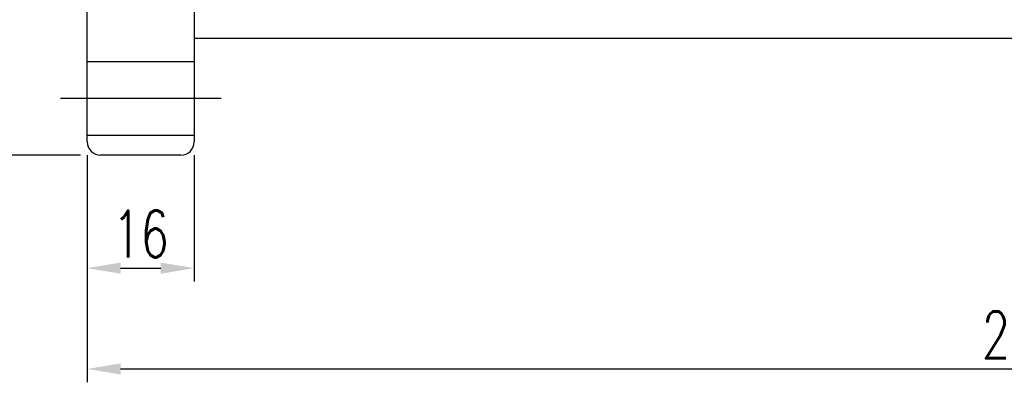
# Model space of a CAD drawing. Extents: x 46 to 555, y 175 to 372.
# Tile 2 of 49: x 260 to 407, y 175 to 229. Entities that reach past the tile are written whole.
import ezdxf

# ---------------------------------------------------------------- set-up
doc = ezdxf.new("R2010")
doc.units = 0
doc.header["$LTSCALE"] = 5
doc.header["$MEASUREMENT"] = 0
doc.header["$PDMODE"] = 1
doc.layers.get('DEFPOINTS').update_dxf_attribs({"linetype": 'CONTINUOUS'})
doc.layers.add('DIM', color=4, linetype='CONTINUOUS')
doc.styles.add('DIM-7', font='SIMPLEX.shx', dxfattribs={"width": 0.7, "bigfont": 'chineset.shx'})
doc.dimstyles.new('CNS', dxfattribs={"dimtxt": 3.5, "dimasz": 2.5, "dimexe": 1, "dimexo": 1.5, "dimgap": 0.09, "dimtad": 0, "dimdsep": 46, "dimtxsty": 'DIM-7', "dimcen": 0.09, "dimclrd": 1, "dimclre": 1, "dimclrt": 4, "dimadec": 0, "dimazin": 0, "dimtfac": 1, "dimtix": 1, "dimtmove": 2, "dimatfit": 3, "dimfxl": 1, "dimtvp": 0.971429, "dimtolj": 1, "dimarcsym": 0})

# ---------------------------------------------------------------- blocks, each defined once
blk = doc.blocks.new('*D2')
at = {"layer": 'DEFPOINTS', "color": 0, "transparency": 16777216}
for p in [(549.67, 228.7), (269.67, 211.2), (549.67, 177.21)]:
    blk.add_point(p, dxfattribs=at)
at = {"layer": 'DIM', "color": 7, "lineweight": -2, "transparency": 16777216}
for p, q in [((549.67, 225.7), (549.67, 175.21)), ((269.67, 208.2), (269.67, 175.21)), ((274.67, 177.21), (544.67, 177.21))]:
    blk.add_line(p, q, dxfattribs=at)
at = {"layer": 'DIM', "color": 7, "transparency": 16777216}
for points in [[(274.67, 178.04), (274.67, 176.38), (269.67, 177.21)], [(544.67, 178.04), (544.67, 176.38), (549.67, 177.21)]]:
    blk.add_solid(points, dxfattribs=at)
at = {"layer": 'DIM', "color": 7, "transparency": 16777216, "insert": (409.67, 182.31), "char_height": 7, "attachment_point": 5, "style": 'DIM-7'}
blk.add_mtext('\\A1;280', dxfattribs=at)
blk = doc.blocks.new('*D1')
at = {"layer": 'DEFPOINTS', "color": 0, "transparency": 16777216}
for p in [(252.41, 319.2), (271.67, 319.2), (271.67, 209.2)]:
    blk.add_point(p, dxfattribs=at)
at = {"layer": 'DIM', "color": 7, "lineweight": -2, "transparency": 16777216}
for p, q in [((268.67, 319.2), (250.41, 319.2)), ((252.41, 214.2), (252.41, 314.2)), ((268.67, 209.2), (250.41, 209.2))]:
    blk.add_line(p, q, dxfattribs=at)
at = {"layer": 'DIM', "color": 7, "transparency": 16777216}
for points in [[(251.58, 314.2), (253.25, 314.2), (252.41, 319.2)], [(251.58, 214.2), (253.25, 214.2), (252.41, 209.2)]]:
    blk.add_solid(points, dxfattribs=at)
at = {"layer": 'DIM', "color": 7, "transparency": 16777216, "insert": (247.31, 264.2), "char_height": 7, "attachment_point": 5, "rotation": 90, "style": 'DIM-7'}
blk.add_mtext('\\A1;%%c110', dxfattribs=at)
blk = doc.blocks.new('*D7')
at = {"layer": 'DEFPOINTS', "color": 0, "transparency": 16777216}
for p in [(269.67, 212.2), (285.67, 212.2), (285.67, 192.29)]:
    blk.add_point(p, dxfattribs=at)
at = {"layer": 'DIM', "color": 7, "lineweight": -2, "transparency": 16777216}
for p, q in [((269.67, 209.2), (269.67, 190.29)), ((285.67, 209.2), (285.67, 190.29)), ((274.67, 192.29), (280.67, 192.29))]:
    blk.add_line(p, q, dxfattribs=at)
at = {"layer": 'DIM', "color": 7, "transparency": 16777216}
for points in [[(274.67, 193.12), (274.67, 191.45), (269.67, 192.29)], [(280.67, 193.12), (280.67, 191.45), (285.67, 192.29)]]:
    blk.add_solid(points, dxfattribs=at)
at = {"layer": 'DIM', "color": 7, "transparency": 16777216, "insert": (277.67, 197.39), "char_height": 7, "attachment_point": 5, "style": 'DIM-7'}
blk.add_mtext('\\A1;16', dxfattribs=at)

msp = doc.modelspace()

# ---------------------------------------------------------------- linework, layer by layer
at = {"layer": 'DIM', "color": 7}
for p, q in [((269.673, 211.202), (269.673, 317.202)), ((285.673, 317.202), (285.673, 211.202)), ((285.673, 226.702), (547.673, 226.702)), ((269.673, 223.202), (285.673, 223.202)), ((265.673, 217.702), (289.673, 217.702)), ((269.673, 212.202), (285.673, 212.202)), ((283.673, 209.202), (271.673, 209.202))]:
    msp.add_line(p, q, dxfattribs=at)
for centre, start, end in [((271.673, 211.202), 180, 270), ((283.673, 211.202), 270, 0)]:
    msp.add_arc(centre, 2, start, end, dxfattribs=at)

# ---------------------------------------------------------------- dimensions: what is measured, and where the dimension line sits
dim = msp.add_linear_dim(base=(252.414, 319.202), p1=(271.673, 209.202), p2=(271.673, 319.202), angle=90, text='%%c<>', dimstyle='CNS', override={"dimscale": 2, "dimgap": 0.8, "dimtad": 1, "dimclrd": 7, "dimclre": 7, "dimclrt": 7, "dimtmove": 0}, dxfattribs=at)
dim.commit()
dim.dimension.update_dxf_attribs({"geometry": '*D1', "text_midpoint": (247.314, 264.202)})
for base, p1, p2, picture, middle in [((549.673, 177.209), (269.673, 211.202), (549.673, 228.702), '*D2', (409.673, 182.309)), ((285.673, 192.286), (269.673, 212.202), (285.673, 212.202), '*D7', (277.673, 197.386))]:
    dim = msp.add_linear_dim(base=base, p1=p1, p2=p2, dimstyle='CNS', override={"dimscale": 2, "dimgap": 0.8, "dimtad": 1, "dimclrd": 7, "dimclre": 7, "dimclrt": 7, "dimtmove": 0}, dxfattribs=at)
    dim.commit()
    dim.dimension.update_dxf_attribs({"geometry": picture, "text_midpoint": middle})

doc.saveas('drawing.dxf')
